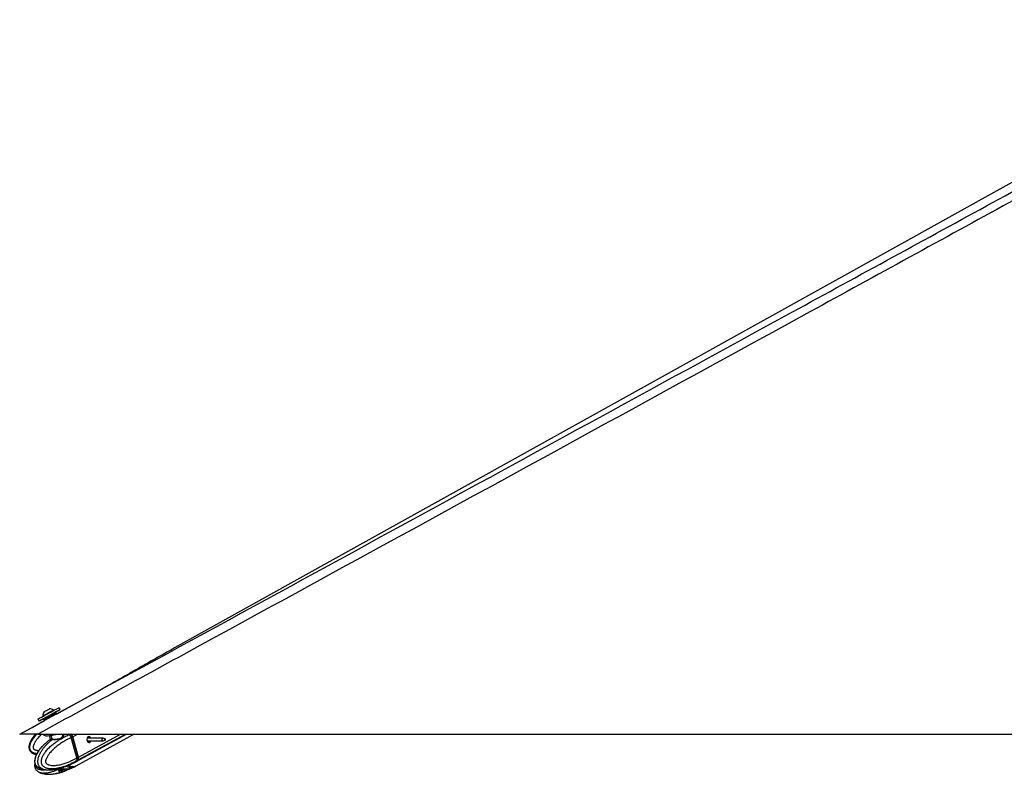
# Model space of a CAD drawing. Header units: millimetres. Extents: x 20 to 19631, y 28 to 16288.
# Tile 86 of 124: x 12172 to 13721, y 6549 to 7736. Entities that reach past the tile are written whole.
import ezdxf

# ---------------------------------------------------------------- set-up
doc = ezdxf.new("R2010")
doc.units = ezdxf.units.MM
doc.header["$LTSCALE"] = 2

msp = doc.modelspace()

# ---------------------------------------------------------------- linework, layer by layer
at = {"color": 7, "linetype": 'Continuous', "lineweight": 25}
for p, q in [((14173.18, 7725.2), (12415.19, 6747.85)), ((12229.36, 6644.01), (12297.77, 6681.36)), ((12223.36, 6644.58), (12226.87, 6646.49)), ((12225.19, 6649.59), (12224.84, 6650.24)), ((12228.23, 6646.09), (12229.36, 6644.01)), ((12235.04, 6650.93), (12233.37, 6654.01)), ((12171.58, 6612.47), (12210.93, 6633.95)), ((12200.33, 6636.06), (12202.01, 6632.98)), ((12208.14, 6641.16), (12208.5, 6640.51)), ((12210.93, 6633.95), (12209.78, 6636.06)), ((12210.18, 6637.42), (12213.69, 6639.33)), ((12200.34, 6612.47), (14740.23, 6612.47)), ((12208.79, 6612.47), (12209.02, 6611.63)), ((12218.08, 6609.98), (12219.51, 6604.73)), ((12239.39, 6611.64), (12239.17, 6612.47)), ((12249.44, 6611.54), (12249.58, 6611.59)), ((12254.61, 6608.07), (12252.53, 6606.93)), ((12252.53, 6606.93), (12252.53, 6606.93)), ((12261.28, 6574.9), (12252.53, 6606.93)), ((12263.36, 6576.03), (12254.61, 6608.07)), ((12263.52, 6576.19), (12254.76, 6608.23)), ((12263.92, 6576.34), (12255.17, 6608.38)), ((12260.45, 6569.31), (12339.42, 6612.47)), ((12260.49, 6562.64), (12351.21, 6612.47)), ((12302.67, 6606.07), (12277.63, 6606.07)), ((12277.63, 6601.71), (12302.67, 6601.71)), ((12305.95, 6604.87), (12303.08, 6605.99)), ((12303.08, 6601.79), (12305.95, 6602.92)), ((12250.6, 6564.29), (12257.82, 6567.87)), ((12257.81, 6567.86), (12259.97, 6569.05)), ((12260.84, 6570.37), (12260.71, 6570.29)), ((12262.82, 6571.45), (12260.84, 6570.37)), ((12261.28, 6574.89), (12263.36, 6576.03)), ((12261.28, 6574.9), (12261.28, 6574.89)), ((12237.79, 6557.32), (12233.7, 6555.64)), ((12234.53, 6555.98), (12235.15, 6555.58)), ((12235.15, 6555.58), (12243.64, 6557.2)), ((12237.88, 6557.34), (12237.61, 6557.38)), ((12242.74, 6561.04), (12240.77, 6560.31)), ((12249.8, 6564.02), (12245.7, 6562.35)), ((12249.79, 6557.29), (12245.7, 6555.61)), ((12248.48, 6557.67), (12252.92, 6559.98)), ((12250.18, 6557.45), (12249.79, 6557.29)), ((12250.61, 6557.59), (12257.85, 6561.19)), ((12250.76, 6564.32), (12250.72, 6564.3)), ((12255.17, 6561.21), (12252.92, 6559.98)), ((12257.85, 6561.19), (12260.01, 6562.37))]:
    msp.add_line(p, q, dxfattribs=at)
at = {"color": 8, "linetype": 'Continuous', "lineweight": 25}
for p, q in [((12222.47, 6604.59), (12220.9, 6610.34)), ((12249.58, 6611.59), (12251.17, 6612.47)), ((12255.17, 6608.38), (12262.65, 6612.47)), ((12263.36, 6571.74), (12337.87, 6612.47)), ((12263.92, 6576.34), (12330.03, 6612.47)), ((12278.8, 6607.92), (12279.35, 6608.22)), ((12232.91, 6554.89), (12233.06, 6554.33)), ((12234.92, 6552.63), (12234.08, 6555.8)), ((12236.38, 6555.81), (12237.24, 6552.62)), ((12242.73, 6554.31), (12242.04, 6556.89)), ((12245.17, 6557.49), (12245.7, 6555.61))]:
    msp.add_line(p, q, dxfattribs=at)
at = {"color": 7, "linetype": 'Continuous', "lineweight": 25, "flags": 128}
for points in [[(12200.33, 6636.06), (12200.35, 6636.06), (12200.8, 6636.32), (12201.87, 6636.9), (12203.52, 6637.8), (12205.68, 6638.98), (12208.27, 6640.39), (12211.18, 6641.97), (12214.32, 6643.68), (12217.55, 6645.44), (12220.76, 6647.18), (12223.81, 6648.84), (12226.6, 6650.35), (12229.02, 6651.66), (12230.96, 6652.71), (12232.37, 6653.47), (12233.18, 6653.91), (12233.37, 6654.01)], [(12210.35, 6637.49), (12208.77, 6636.64), (12206.36, 6635.33), (12204.41, 6634.28), (12203.01, 6633.52), (12202.2, 6633.08), (12202.02, 6632.99), (12202.47, 6633.24), (12203.54, 6633.83), (12205.19, 6634.73), (12207.35, 6635.9), (12209.94, 6637.31), (12212.85, 6638.9), (12215.99, 6640.61), (12219.22, 6642.36), (12222.43, 6644.1), (12225.49, 6645.76), (12228.27, 6647.28), (12230.69, 6648.59), (12232.63, 6649.64), (12234.04, 6650.4), (12234.85, 6650.83), (12235.03, 6650.93), (12234.57, 6650.67), (12233.5, 6650.09), (12231.86, 6649.19), (12229.7, 6648.01), (12227.11, 6646.6), (12227.08, 6646.58)], [(12208.14, 6641.16), (12208.3, 6641.25), (12209.03, 6641.65), (12210.31, 6642.35), (12212.06, 6643.3), (12214.13, 6644.43), (12216.38, 6645.65), (12218.64, 6646.88), (12220.73, 6648.02), (12222.51, 6648.98), (12223.85, 6649.71), (12224.64, 6650.13), (12224.84, 6650.24)], [(12210.05, 6647.6), (12210.25, 6647.71), (12211.04, 6648.14), (12212.32, 6648.83), (12213.89, 6649.69), (12215.5, 6650.57), (12216.93, 6651.34), (12217.94, 6651.89), (12218.39, 6652.13), (12218.4, 6652.13)], [(12209.02, 6611.63), (12209.03, 6611.59), (12209.65, 6610.79), (12210.95, 6610.22), (12212.86, 6609.89), (12215.33, 6609.81), (12218.25, 6610), (12221.51, 6610.44), (12224.99, 6611.11), (12228.56, 6612), (12230.3, 6612.5)], [(12254.58, 6608.29), (12254.66, 6608.28), (12254.71, 6608.27), (12254.75, 6608.25), (12254.76, 6608.23)], [(12279.43, 6608.37), (12278.31, 6607.37), (12277.55, 6605.83), (12277.26, 6604.01), (12277.48, 6602.16), (12278.19, 6600.58), (12279.28, 6599.5), (12280.57, 6599.09), (12281.87, 6599.42), (12282.99, 6600.42), (12283.67, 6601.71)], [(12303.08, 6601.79), (12302.64, 6601.71), (12302.05, 6601.9), (12301.56, 6602.38), (12301.23, 6603.1), (12301.13, 6603.94), (12301.26, 6604.77), (12301.61, 6605.47), (12302.11, 6605.92), (12302.71, 6606.07), (12303.08, 6605.99)], [(12306.01, 6602.95), (12306.25, 6603.16), (12306.41, 6603.48), (12306.47, 6603.87), (12306.42, 6604.26), (12306.27, 6604.59), (12306.04, 6604.82), (12305.77, 6604.9), (12305.5, 6604.84), (12305.26, 6604.62), (12305.1, 6604.3), (12305.04, 6603.91), (12305.09, 6603.53), (12305.24, 6603.19), (12305.47, 6602.97), (12305.74, 6602.88), (12306.01, 6602.95)], [(12260.21, 6569.18), (12261.77, 6570.18), (12263.36, 6571.74)], [(12263.52, 6576.19), (12263.52, 6576.18), (12263.51, 6576.15), (12263.48, 6576.11), (12263.43, 6576.07), (12263.36, 6576.03)]]:
    msp.add_lwpolyline(points, dxfattribs=at)
at = {"color": 8, "linetype": 'Continuous', "lineweight": 25, "flags": 128}
for points in [[(12249.44, 6611.54), (12248.23, 6612.37), (12247.67, 6612.72)], [(12254.76, 6608.23), (12254.76, 6608.22), (12254.75, 6608.19), (12254.72, 6608.15), (12254.67, 6608.11), (12254.61, 6608.07)]]:
    msp.add_lwpolyline(points, dxfattribs=at)
at = {"color": 7, "linetype": 'Continuous', "lineweight": 25}
for centre, radius, start, end in [((12218.77, 6641.51), 10.63, 145.06356, 181.86113), ((12218.77, 6641.51), 10.63, 55.18441, 91.98198), ((12221.31, 6604.23), 1.22, 314.82424, 17.27108), ((12246.7, 6606.06), 8.78, 15.28745, 46.91625), ((12280.61, 6605.48), 3.12, 10.94562, 112.24012), ((12259.03, 6574.6), 5.19, 326.5269, 19.49262), ((12240.46, 6549.91), 6.49, 90.75538, 110.81653), ((12255.14, 6575.13), 13.59, 233.29017, 293.16481)]:
    msp.add_arc(centre, radius, start, end, dxfattribs=at)
at = {"color": 8, "linetype": 'Continuous', "lineweight": 25}
for centre, radius, start, end in [((12253.09, 6576.46), 9.81, 298.84123, 321.04409), ((12253.35, 6575.42), 15.44, 239.97827, 268.40096), ((12253.06, 6570.08), 10.1, 269.24234, 298.33115)]:
    msp.add_arc(centre, radius, start, end, dxfattribs=at)
at = {"color": 7, "linetype": 'Continuous', "lineweight": 25}
for centre, major_axis, ratio, start_param, end_param in [((12219, 6641.08), (9.23, 5.01), 0.0146119, 3.1422355, 6.2838282), ((12218.52, 6641.96), (8.35, 4.54), 0.0162743, 3.1403985, 6.2856653), ((12218.52, 6641.96), (4.83, 2.63), 0.0162743, 3.1420832, 6.2839806), ((12250.42, 6608.1), (-2.84, 5.28), 0.648436, 4.3708778, 5.3334285), ((12250.83, 6608.32), (-2.55, 4.76), 0.6471977, 4.3713524, 5.3339031), ((12249.63, 6588.18), (-10.29, 19.16), 0.6475393, 3.1464175, 3.4086712), ((12259.18, 6576.06), (-2.84, 5.28), 0.648436, 3.408327, 4.3708778), ((12249.62, 6581.48), (-10.33, 19.14), 0.6465662, 2.7973211, 3.1656959)]:
    msp.add_ellipse(centre, major_axis=major_axis, ratio=ratio, start_param=start_param, end_param=end_param, dxfattribs=at)
at = {"color": 8, "linetype": 'Continuous', "lineweight": 25}
msp.add_ellipse((12249.62, 6581.48), major_axis=(-10.62, 18.98), ratio=0.6705683, start_param=2.3436916, end_param=2.7871428, dxfattribs=at)
at = {"color": 7, "linetype": 'Continuous', "lineweight": 25}
for points, knots in [([(14249.95, 7736), (14180.62, 7697.58), (14007.23, 7601.48), (13728.52, 7448.43), (13205.44, 7161.72), (12695.85, 6883.19), (12290.94, 6661.97), (12200.34, 6612.47)], [0, 0, 0, 0, 0.10200325, 0.2551145, 0.40822613, 0.86757608, 1, 1, 1, 1]), ([(12171.58, 6612.47), (12378.31, 6725.33), (12768.11, 6938.14), (13158.09, 7151.16), (13341.25, 7251.21)], [0, 0, 0, 0, 0.5303206, 1, 1, 1, 1]), ([(12415.19, 6747.85), (12411.15, 6745.6), (12403.01, 6741.07), (12391.02, 6734.33), (12379.08, 6727.58), (12367.19, 6720.83), (12355.33, 6714.09), (12343.49, 6707.35), (12331.65, 6700.6), (12319.81, 6693.86), (12308.43, 6687.39), (12301.02, 6683.2), (12297.55, 6681.24)], [0, 0, 0, 0, 0.0967613, 0.1945357, 0.2933215, 0.3931175, 0.4939234, 0.5957393, 0.6985661, 0.8024052, 0.9072587, 1, 1, 1, 1]), ([(12226.87, 6646.49), (12226.98, 6646.54), (12227.18, 6646.63), (12227.53, 6646.62), (12227.85, 6646.5), (12228.07, 6646.32), (12228.18, 6646.17), (12228.22, 6646.11), (12228.23, 6646.09)], [0, 0, 0, 0, 0.21462352, 0.42924643, 0.64388596, 0.8585536, 0.96781356, 1, 1, 1, 1]), ([(12209.78, 6636.06), (12209.77, 6636.08), (12209.73, 6636.14), (12209.67, 6636.32), (12209.64, 6636.6), (12209.72, 6636.94), (12209.9, 6637.23), (12210.08, 6637.36), (12210.18, 6637.42)], [0, 0, 0, 0, 0.0321864, 0.1414464, 0.356114, 0.5707536, 0.7853765, 1, 1, 1, 1]), ([(12209.72, 6636.89), (12209.69, 6636.79), (12209.63, 6636.58), (12209.66, 6636.28), (12209.76, 6636.13), (12209.79, 6636.07)], [0, 0, 0, 0, 0.3694101, 0.782387, 1, 1, 1, 1]), ([(12209.78, 6636.06), (12209.77, 6636.08), (12209.73, 6636.14), (12209.68, 6636.28), (12209.67, 6636.41), (12209.67, 6636.49)], [0, 0, 0, 0, 0.1144207, 0.5028325, 1, 1, 1, 1]), ([(12200.34, 6612.47), (12198.41, 6612.47), (12194.5, 6612.47), (12189.35, 6612.47), (12185, 6612.47), (12181.54, 6612.47), (12178.47, 6612.47), (12175.28, 6612.47), (12173, 6612.47), (12171.76, 6612.47), (12171.64, 6612.47), (12171.58, 6612.47)], [0, 0, 0, 0, 0.125074, 0.2528462, 0.338625, 0.426559, 0.5124713, 0.6014208, 0.7600165, 0.8786617, 1, 1, 1, 1]), ([(12196.45, 6612.47), (12195.81, 6611.72), (12194.53, 6610.21), (12192.74, 6607.86), (12191.07, 6605.44), (12189.54, 6602.92), (12188.41, 6600.72), (12187.62, 6598.89), (12187.03, 6597.27), (12186.49, 6595.36), (12186.19, 6593.54), (12186.09, 6591.68), (12186.19, 6590.19), (12186.55, 6588.55), (12187.07, 6587.15), (12187.9, 6585.71), (12188.98, 6584.42), (12190.58, 6583.02), (12192.5, 6581.9), (12194.68, 6581.04), (12196.4, 6580.52), (12197.55, 6580.3), (12197.99, 6580.22)], [0, 0, 0, 0, 0.0709227, 0.1422447, 0.2122749, 0.2825322, 0.3538152, 0.3897118, 0.425708, 0.4783995, 0.5317351, 0.5582212, 0.6117923, 0.639034, 0.6783558, 0.7188235, 0.7581455, 0.7984555, 0.8714247, 0.9161431, 0.9674876, 1, 1, 1, 1]), ([(12201.29, 6559.68), (12201.27, 6559.69), (12200.97, 6559.83), (12200.14, 6560.37), (12199.09, 6561.18), (12198.08, 6562.24), (12197.34, 6563.23), (12196.7, 6564.36), (12196.18, 6565.64), (12195.81, 6567.06), (12195.61, 6568.66), (12195.6, 6570.32), (12195.75, 6571.84), (12196.06, 6573.62), (12196.47, 6575.22), (12196.99, 6576.82), (12197.47, 6578.08), (12198.19, 6579.79), (12199.21, 6581.85), (12200.55, 6584.19), (12202.13, 6586.61), (12203.93, 6589.09), (12205.96, 6591.58), (12208.07, 6593.94), (12210.26, 6596.18), (12212.45, 6598.26), (12213.92, 6599.54), (12214.63, 6600.14)], [0, 0, 0, 0, 0.002015, 0.0242238, 0.0691696, 0.0920301, 0.1180289, 0.1445724, 0.1673487, 0.1941892, 0.2219654, 0.2504394, 0.2796107, 0.301476, 0.3458401, 0.3683052, 0.3947714, 0.4213213, 0.4748499, 0.529463, 0.5842894, 0.6536881, 0.7233059, 0.7934229, 0.8636563, 0.9351849, 1, 1, 1, 1]), ([(12260.71, 6570.29), (12260.71, 6570.29), (12259.19, 6569.4), (12256.13, 6567.69), (12251.97, 6565.61), (12248.28, 6563.94), (12245.07, 6562.62), (12241.82, 6561.42), (12238.09, 6560.21), (12234.63, 6559.27), (12231.46, 6558.59), (12228.72, 6558.11), (12225.62, 6557.73), (12222.68, 6557.6), (12220.28, 6557.66), (12218.41, 6557.81), (12216.54, 6558.08), (12214.78, 6558.49), (12213.12, 6559.02), (12211.49, 6559.72), (12210.12, 6560.55), (12209.02, 6561.43), (12208.19, 6562.24), (12207.41, 6563.23), (12206.74, 6564.36), (12206.21, 6565.64), (12205.85, 6567.06), (12205.66, 6568.66), (12205.69, 6570.32), (12205.89, 6571.84), (12206.28, 6573.62), (12206.79, 6575.22), (12207.43, 6576.82), (12208.02, 6578.08), (12208.92, 6579.79), (12210.16, 6581.85), (12211.8, 6584.19), (12213.71, 6586.61), (12215.9, 6589.09), (12218.36, 6591.58), (12220.91, 6593.94), (12223.56, 6596.19), (12226.28, 6598.32), (12229.08, 6600.36), (12231.92, 6602.28), (12235.02, 6604.23), (12238.39, 6606.19), (12242.03, 6608.12), (12245.71, 6609.92), (12248.19, 6611.01), (12249.44, 6611.54), (12249.44, 6611.54)], [0, 0, 0, 0, 0.0000008, 0.0422987, 0.0846613, 0.1132063, 0.1417733, 0.1704134, 0.1990815, 0.2400833, 0.2606371, 0.2812088, 0.3109101, 0.3407043, 0.3567813, 0.3728866, 0.3891034, 0.4053739, 0.4193354, 0.4333758, 0.4502119, 0.4587238, 0.4673515, 0.4771635, 0.4871812, 0.4957771, 0.5059068, 0.5163897, 0.5271359, 0.5381453, 0.5463974, 0.5631406, 0.571619, 0.5816075, 0.5916275, 0.6118295, 0.6324407, 0.6531325, 0.6793239, 0.705598, 0.7320605, 0.758567, 0.7855622, 0.8125879, 0.8396959, 0.8668275, 0.9000371, 0.9332812, 0.9666244, 0.9999992, 1, 1, 1, 1]), ([(12252.53, 6606.93), (12250.15, 6605.8), (12245.37, 6603.54), (12238.95, 6599.75), (12233.23, 6595.86), (12229.02, 6592.58), (12225.74, 6589.71), (12223.32, 6587.42), (12220.97, 6584.97), (12218.96, 6582.63), (12217.27, 6580.45), (12215.89, 6578.45), (12214.6, 6576.31), (12213.59, 6574.28), (12212.86, 6572.38), (12212.48, 6570.98), (12212.31, 6569.83), (12212.28, 6569.08), (12212.34, 6568.43), (12212.47, 6567.92), (12212.68, 6567.42), (12212.98, 6566.94), (12213.56, 6566.24), (12214.44, 6565.5), (12215.62, 6564.81), (12216.85, 6564.27), (12218.74, 6563.66), (12221.35, 6563.18), (12224.6, 6562.99), (12227.83, 6563.12), (12231.45, 6563.53), (12235.48, 6564.29), (12240.52, 6565.61), (12246.1, 6567.51), (12251.71, 6569.89), (12256.77, 6572.36), (12259.78, 6574.05), (12261.28, 6574.9)], [0, 0, 0, 0, 0.0737382, 0.1477499, 0.2040902, 0.2606163, 0.2892634, 0.3179527, 0.346811, 0.3757532, 0.3953177, 0.4149389, 0.4348278, 0.4548835, 0.4678942, 0.4811204, 0.4871973, 0.4933926, 0.4974322, 0.5016088, 0.5050429, 0.5101356, 0.5153535, 0.5279137, 0.5408256, 0.5534139, 0.5660825, 0.5981467, 0.6305735, 0.6616784, 0.6928908, 0.7368231, 0.7808927, 0.8428379, 0.9050024, 0.9524643, 1, 1, 1, 1]), ([(12219.61, 6603.95), (12217.95, 6602.8), (12216.18, 6601.57), (12214.53, 6600.06), (12214.43, 6599.96)], [0, 0, 0, 0, 0.9372943, 1, 1, 1, 1]), ([(12222.17, 6603.37), (12221.98, 6603.37), (12220.98, 6603.37), (12219.65, 6603.41), (12218.89, 6603.53), (12219.32, 6603.89), (12219.53, 6604.07)], [0, 0, 0, 0, 0.0729228, 0.380807, 0.6951213, 1, 1, 1, 1]), ([(12219.47, 6604.73), (12219.51, 6604.63), (12219.58, 6604.37), (12219.45, 6604.06), (12219.36, 6603.95), (12219.37, 6603.96), (12219.37, 6603.96)], [0, 0, 0, 0, 0.2201731, 0.5330298, 0.8182143, 1, 1, 1, 1]), ([(12219.57, 6604.74), (12219.55, 6604.73), (12219.4, 6604.59), (12220.12, 6604.62), (12221.34, 6604.59), (12222.29, 6604.59), (12222.47, 6604.59)], [0, 0, 0, 0, 0.0490375, 0.4775741, 0.8998589, 1, 1, 1, 1]), ([(12252.53, 6606.93), (12252.44, 6607.25), (12252.25, 6607.88), (12251.84, 6608.81), (12251.33, 6609.69), (12250.77, 6610.44), (12250.2, 6611.06), (12249.81, 6611.41), (12249.59, 6611.58), (12249.58, 6611.59)], [0, 0, 0, 0, 0.1727183, 0.3504478, 0.5231653, 0.700887, 0.8420862, 0.9859711, 1, 1, 1, 1]), ([(12279.53, 6606.07), (12279.45, 6606.34), (12279.26, 6606.95), (12279.01, 6607.54), (12278.84, 6607.8), (12278.78, 6607.9)], [0, 0, 0, 0, 0.3267009, 0.7478659, 1, 1, 1, 1]), ([(12279.01, 6599.79), (12279.13, 6599.83), (12279.57, 6600), (12280.13, 6600.67), (12280.28, 6601.37), (12280.35, 6601.71)], [0, 0, 0, 0, 0.1573787, 0.5908351, 1, 1, 1, 1]), ([(12279.35, 6608.22), (12279.41, 6608.18), (12279.51, 6608.11), (12279.54, 6608), (12279.56, 6607.96)], [0, 0, 0, 0, 0.5888012, 1, 1, 1, 1]), ([(12281.03, 6601.71), (12281.04, 6601.61), (12281.06, 6601.1), (12280.61, 6600.29), (12280.05, 6599.59), (12279.59, 6599.44), (12279.47, 6599.4)], [0, 0, 0, 0, 0.1007509, 0.4816925, 0.8740657, 1, 1, 1, 1]), ([(12279.56, 6607.96), (12279.65, 6607.71), (12279.82, 6607.23), (12280.05, 6606.45), (12280.15, 6606.07)], [0, 0, 0, 0, 0.526903, 1, 1, 1, 1]), ([(12211.43, 6597.26), (12211.25, 6597.11), (12209.57, 6595.63), (12206.98, 6592.92), (12203.6, 6589.18), (12200.97, 6585.66), (12198.78, 6582.07), (12197.18, 6578.67), (12196.09, 6575.66), (12195.36, 6573.02), (12195.04, 6570.44), (12195.14, 6567.95), (12195.66, 6565.78), (12196.56, 6563.87), (12197.72, 6562.38), (12199.2, 6560.98), (12200.42, 6560.07), (12201.21, 6559.7), (12201.29, 6559.66)], [0, 0, 0, 0, 0.0179735, 0.170401, 0.2815054, 0.3825606, 0.4751986, 0.5624623, 0.6239118, 0.67665, 0.7290923, 0.7777196, 0.8236484, 0.8612076, 0.9034417, 0.9387506, 0.9938353, 1, 1, 1, 1]), ([(12261.28, 6574.89), (12261.36, 6574.59), (12261.52, 6573.96), (12261.61, 6573.06), (12261.57, 6572.2), (12261.42, 6571.48), (12261.18, 6570.88), (12260.98, 6570.54), (12260.85, 6570.38), (12260.84, 6570.37)], [0, 0, 0, 0, 0.1727117, 0.3504341, 0.523145, 0.7008597, 0.8420721, 0.9859711, 1, 1, 1, 1]), ([(12195.53, 6566.64), (12195.49, 6566.49), (12195.23, 6565.5), (12195.05, 6563.62), (12195.13, 6561.14), (12195.66, 6558.97), (12196.56, 6557.06), (12197.72, 6555.58), (12199.21, 6554.17), (12200.4, 6553.28), (12201.17, 6552.92), (12201.23, 6552.89)], [0, 0, 0, 0, 0.0295236, 0.1877477, 0.3344528, 0.4729748, 0.5863517, 0.7136059, 0.8200836, 0.9862109, 1, 1, 1, 1]), ([(12201.45, 6552.79), (12201.93, 6552.54), (12203.1, 6551.94), (12205.3, 6551.07), (12208.4, 6550.14), (12212.63, 6549.36), (12215.81, 6549.26), (12217.61, 6549.2)], [0, 0, 0, 0, 0.0930433, 0.2235947, 0.4111939, 0.6660857, 1, 1, 1, 1]), ([(12201.5, 6559.56), (12201.99, 6559.31), (12203.17, 6558.71), (12205.39, 6557.83), (12208.51, 6556.92), (12211.47, 6556.32), (12213.38, 6556.23), (12213.9, 6556.21)], [0, 0, 0, 0, 0.1223668, 0.2934936, 0.5397529, 0.8747136, 1, 1, 1, 1]), ([(12217.6, 6549.2), (12219.53, 6549.26), (12223.12, 6549.37), (12227.92, 6550.11), (12231.67, 6550.88), (12234.57, 6551.62), (12237.14, 6552.34), (12238.82, 6552.92), (12239.75, 6553.24)], [0, 0, 0, 0, 0.24990273, 0.46546749, 0.63652561, 0.75660592, 0.86649569, 1, 1, 1, 1]), ([(12217.8, 6555.97), (12219.7, 6556.04), (12223.25, 6556.16), (12228.02, 6556.88), (12231.78, 6557.66), (12234.73, 6558.41), (12237.61, 6559.22), (12239.58, 6559.9), (12240.77, 6560.31)], [0, 0, 0, 0, 0.23678156, 0.44228645, 0.60729858, 0.72587858, 0.83501831, 1, 1, 1, 1]), ([(12233.06, 6554.33), (12232.97, 6554.48), (12232.79, 6554.78), (12233, 6555.25), (12233.39, 6555.52), (12233.66, 6555.63), (12233.7, 6555.64)], [0, 0, 0, 0, 0.320917, 0.6423854, 0.9503785, 1, 1, 1, 1]), ([(12233.06, 6554.33), (12233.38, 6553.97), (12234.04, 6553.25), (12234.62, 6552.84), (12234.92, 6552.63)], [0, 0, 0, 0, 0.4967217, 1, 1, 1, 1]), ([(12233.69, 6555.19), (12233.69, 6555.18), (12233.69, 6555.11), (12233.63, 6555.08), (12233.55, 6555.11), (12233.45, 6555.21), (12233.38, 6555.3), (12233.33, 6555.41), (12233.32, 6555.42)], [0, 0, 0, 0, 0.0221155, 0.2988772, 0.5833427, 0.6886331, 0.9722709, 1, 1, 1, 1]), ([(12233.67, 6555.19), (12233.7, 6555.28), (12233.77, 6555.45), (12233.74, 6555.62), (12233.73, 6555.71)], [0, 0, 0, 0, 0.5180637, 1, 1, 1, 1]), ([(12235.79, 6552.47), (12235.55, 6552.48), (12235.17, 6552.5), (12234.98, 6552.59), (12234.92, 6552.63)], [0, 0, 0, 0, 0.6435756, 1, 1, 1, 1]), ([(12237.24, 6552.62), (12236.9, 6552.57), (12236.37, 6552.48), (12235.94, 6552.47), (12235.79, 6552.47)], [0, 0, 0, 0, 0.64357607, 1, 1, 1, 1]), ([(12242.73, 6554.31), (12241.86, 6553.95), (12240.09, 6553.23), (12238.19, 6552.83), (12237.24, 6552.62)], [0, 0, 0, 0, 0.4967217, 1, 1, 1, 1]), ([(12237.79, 6557.32), (12238.06, 6557.42), (12238.6, 6557.6), (12239.68, 6557.69), (12240.51, 6557.66), (12240.96, 6557.62), (12241.04, 6557.61)], [0, 0, 0, 0, 0.3050923, 0.6095832, 0.9298248, 1, 1, 1, 1]), ([(12240.37, 6556.39), (12240.39, 6556.27), (12240.44, 6556.03), (12240.34, 6555.67), (12240.14, 6555.38), (12239.83, 6555.16), (12239.54, 6555.08), (12239.23, 6555.07), (12238.92, 6555.13), (12238.57, 6555.32), (12238.29, 6555.61), (12238.2, 6555.85), (12238.15, 6555.97)], [0, 0, 0, 0, 0.1043681, 0.2087075, 0.3127248, 0.4190019, 0.5282372, 0.5686689, 0.6775865, 0.7865951, 0.8932335, 1, 1, 1, 1]), ([(12247, 6557.59), (12246.02, 6557.51), (12244.04, 6557.36), (12242.04, 6557.52), (12241.04, 6557.61)], [0, 0, 0, 0, 0.4969746, 1, 1, 1, 1]), ([(12245.7, 6555.61), (12245.44, 6555.51), (12244.93, 6555.3), (12243.98, 6554.87), (12243.24, 6554.53), (12242.83, 6554.35), (12242.73, 6554.31)], [0, 0, 0, 0, 0.29905047, 0.59799049, 0.90149061, 1, 1, 1, 1]), ([(12242.74, 6561.04), (12243.07, 6561.19), (12243.73, 6561.49), (12244.73, 6561.95), (12245.37, 6562.22), (12245.66, 6562.33), (12245.7, 6562.35)], [0, 0, 0, 0, 0.320917, 0.6423854, 0.9503785, 1, 1, 1, 1]), ([(12247, 6557.59), (12247.35, 6557.62), (12247.89, 6557.66), (12248.32, 6557.67), (12248.48, 6557.67)], [0, 0, 0, 0, 0.6351848, 1, 1, 1, 1]), ([(12248.48, 6557.67), (12248.72, 6557.66), (12249.09, 6557.65), (12249.27, 6557.6), (12249.33, 6557.58)], [0, 0, 0, 0, 0.63506351, 1, 1, 1, 1]), ([(12249.33, 6557.58), (12249.59, 6557.5), (12250.1, 6557.34), (12250.51, 6557.5), (12250.72, 6557.58)], [0, 0, 0, 0, 0.4969746, 1, 1, 1, 1]), ([(12249.8, 6564.02), (12250.02, 6564.11), (12250.46, 6564.29), (12250.77, 6564.38), (12250.76, 6564.35), (12250.75, 6564.34)], [0, 0, 0, 0, 0.3904128, 0.7800559, 1, 1, 1, 1])]:
    msp.add_open_spline(points, degree=3, knots=knots, dxfattribs=at)
at = {"color": 8, "linetype": 'Continuous', "lineweight": 25}
for points, knots in [([(13341.25, 7251.21), (13356.64, 7259.62), (13476.9, 7325.3), (13702.2, 7448.45), (13981.38, 7601.1), (14156.13, 7696.81), (14225.58, 7734.86)], [0, 0, 0, 0, 0.0522952, 0.4086278, 0.7649608, 1, 1, 1, 1]), ([(12198.57, 6581.45), (12197.96, 6581.55), (12196.5, 6581.8), (12194.66, 6582.37), (12193.05, 6583.05), (12191.83, 6583.71), (12190.63, 6584.54), (12189.57, 6585.55), (12188.67, 6586.73), (12187.97, 6588.06), (12187.5, 6589.61), (12187.3, 6591.26), (12187.35, 6592.81), (12187.6, 6594.64), (12188.04, 6596.3), (12188.66, 6598), (12189.24, 6599.34), (12190.16, 6601.19), (12191.48, 6603.43), (12193.27, 6606.03), (12195.41, 6608.74), (12197.26, 6610.9), (12198.51, 6612.16), (12198.81, 6612.47)], [0, 0, 0, 0, 0.04516572, 0.10834419, 0.14028584, 0.17266184, 0.20948244, 0.24707445, 0.27933115, 0.31734373, 0.35668159, 0.39700765, 0.43832125, 0.4692878, 0.53211799, 0.56393404, 0.60141663, 0.63901759, 0.71482709, 0.7921723, 0.86981971, 0.96810512, 1, 1, 1, 1]), ([(12206.5, 6612.47), (12205.88, 6611.9), (12204.3, 6610.44), (12201.89, 6607.93), (12199.56, 6605.28), (12197.66, 6602.83), (12196.12, 6600.61), (12194.73, 6598.28), (12193.69, 6596.09), (12193.01, 6594.09), (12192.71, 6592.64), (12192.66, 6591.47), (12192.73, 6590.73), (12192.91, 6590.09), (12193.16, 6589.61), (12193.51, 6589.15), (12193.98, 6588.73), (12194.84, 6588.14), (12196.13, 6587.56), (12197.8, 6587.07), (12199.51, 6586.77), (12200.82, 6586.58), (12201.57, 6586.58), (12201.74, 6586.58)], [0, 0, 0, 0, 0.0680859, 0.17488, 0.2819847, 0.3543862, 0.426997, 0.5005989, 0.5748178, 0.6229657, 0.6719111, 0.6943996, 0.7173262, 0.7322752, 0.7477314, 0.7604396, 0.7792861, 0.7985954, 0.8450762, 0.8928586, 0.9394435, 0.9863255, 1, 1, 1, 1]), ([(12222.17, 6603.37), (12221.11, 6602.48), (12218.86, 6600.59), (12215.53, 6597.46), (12212.74, 6594.58), (12210.58, 6592.12), (12208.99, 6590.2), (12207.45, 6588.18), (12205.97, 6586.09), (12204.58, 6583.9), (12203.28, 6581.6), (12202.29, 6579.57), (12201.57, 6577.85), (12201, 6576.31), (12200.45, 6574.5), (12200.08, 6572.73), (12199.84, 6570.9), (12199.77, 6569.4), (12199.88, 6567.74), (12200.11, 6566.28), (12200.57, 6564.74), (12201.2, 6563.33), (12202.2, 6561.73), (12203.44, 6560.38), (12204.89, 6559.23), (12206.23, 6558.41), (12207.68, 6557.72), (12209.18, 6557.16), (12210.88, 6556.69), (12212.77, 6556.31), (12214.86, 6556.07), (12216.54, 6555.97), (12217.52, 6555.98), (12217.8, 6555.99)], [0, 0, 0, 0, 0.0656385, 0.1387953, 0.2121191, 0.2491248, 0.2861692, 0.3233599, 0.3606164, 0.3971981, 0.4338983, 0.4711344, 0.4898857, 0.508689, 0.5362135, 0.5640744, 0.5779099, 0.6058939, 0.6201241, 0.6406646, 0.6618037, 0.6823444, 0.7034011, 0.741518, 0.7648775, 0.7916983, 0.818733, 0.8462458, 0.8738628, 0.9107702, 0.9477994, 0.9851102, 1, 1, 1, 1]), ([(12239.54, 6612.47), (12239.6, 6612.44), (12240.21, 6612.08), (12240.56, 6610.67), (12240.38, 6609.09), (12239.55, 6607.47), (12238.2, 6606.01), (12235.48, 6604.65), (12232.16, 6603.87), (12228.52, 6603.51), (12224.92, 6603.38), (12223.05, 6603.37), (12222.17, 6603.37)], [0, 0, 0, 0, 0.0110969, 0.1272, 0.2575799, 0.2923058, 0.4137565, 0.5327239, 0.6447162, 0.7636399, 0.8890203, 1, 1, 1, 1]), ([(12222.47, 6604.59), (12223.31, 6604.59), (12225.09, 6604.59), (12228.5, 6604.63), (12231.92, 6604.88), (12235.04, 6605.53), (12237.57, 6606.77), (12238.78, 6608.18), (12239.47, 6609.73), (12239.73, 6610.85), (12239.38, 6611.52), (12239.33, 6611.6)], [0, 0, 0, 0, 0.126981, 0.2697465, 0.4037486, 0.528263, 0.6592713, 0.7934641, 0.832147, 0.9787133, 1, 1, 1, 1]), ([(12196.63, 6563.91), (12196.63, 6563.89), (12196.57, 6563.61), (12196.54, 6563.03), (12196.52, 6562.29), (12196.6, 6561.64), (12196.73, 6561.13), (12196.93, 6560.63), (12197.21, 6560.15), (12197.75, 6559.46), (12198.56, 6558.72), (12199.63, 6558.02), (12200.74, 6557.49), (12202.45, 6556.88), (12204.79, 6556.41), (12207.69, 6556.24), (12209.86, 6556.31), (12211.03, 6556.46), (12211.26, 6556.5)], [0, 0, 0, 0, 0.0019892, 0.0342165, 0.0670714, 0.0884942, 0.1106437, 0.1288552, 0.1558633, 0.1835347, 0.2501441, 0.3186189, 0.3853775, 0.4525619, 0.6226056, 0.7945719, 0.9595277, 1, 1, 1, 1]), ([(12235.02, 6558.5), (12234.26, 6558.08), (12232.6, 6557.18), (12230.03, 6555.92), (12227.29, 6554.71), (12224.13, 6553.48), (12221.19, 6552.54), (12218.49, 6551.85), (12216.15, 6551.36), (12213.48, 6550.98), (12210.95, 6550.83), (12208.86, 6550.89), (12207.23, 6551.03), (12205.6, 6551.3), (12204.05, 6551.7), (12202.59, 6552.21), (12201.68, 6552.68), (12201.24, 6552.91)], [0, 0, 0, 0, 0.0710116, 0.1539556, 0.2371118, 0.3203494, 0.4393977, 0.4990755, 0.558805, 0.6450424, 0.7315498, 0.778229, 0.8249905, 0.872076, 0.9193172, 0.9598542, 1, 1, 1, 1]), ([(12217.6, 6549.21), (12218.09, 6549.21), (12219.3, 6549.21), (12221.22, 6549.34), (12223.37, 6549.56), (12225.51, 6549.88), (12228.31, 6550.4), (12231.74, 6551.21), (12234.44, 6552.05), (12235.79, 6552.47)], [0, 0, 0, 0, 0.0796915, 0.1967798, 0.3139968, 0.4315367, 0.549162, 0.7743778, 1, 1, 1, 1])]:
    msp.add_open_spline(points, degree=3, knots=knots, dxfattribs=at)

doc.saveas('drawing.dxf')
